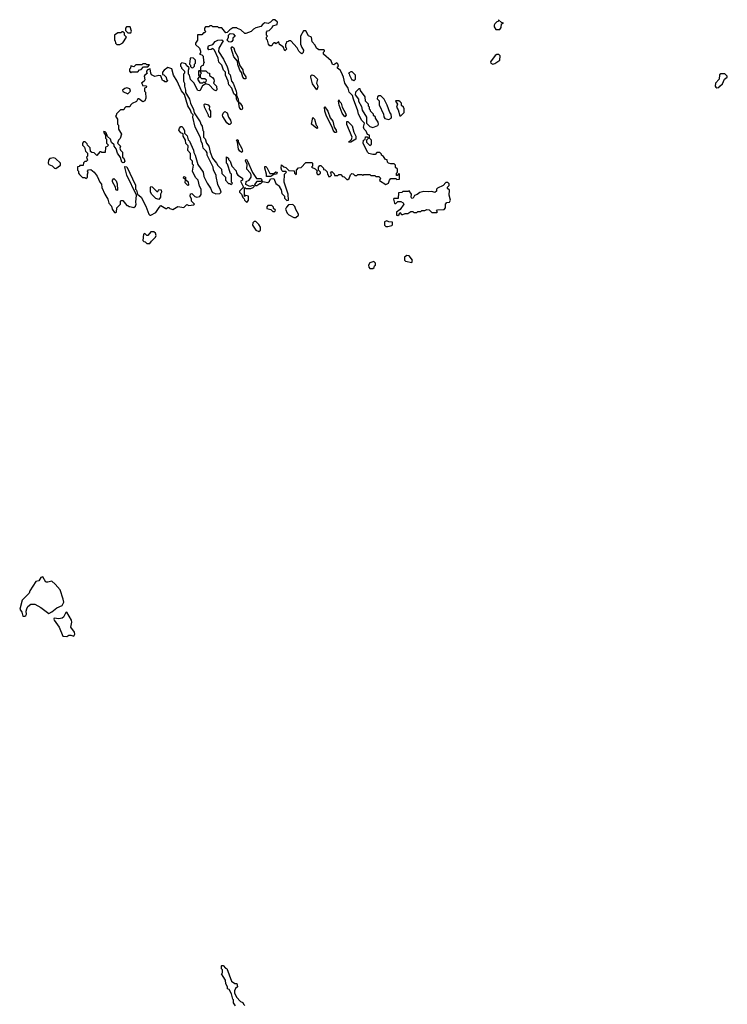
# Model space of a CAD drawing. Extents: x 2737958 to 2903317, y 894217 to 1030017.
# Tile 41 of 123: x 2780142 to 2787220, y 1001041 to 1010890. Entities that reach past the tile are written whole.
import ezdxf

# ---------------------------------------------------------------- set-up
doc = ezdxf.new("R2010")
doc.units = 0

msp = doc.modelspace()

# ---------------------------------------------------------------- linework, layer by layer
at = {"layer": '0CON05XD'}
for points in [[(2782415, 1009060), (2782430, 1009085), (2782430, 1009125), (2782405, 1009130), (2782391.7, 1009121.7), (2782390, 1009205), (2782395, 1009210), (2782405, 1009200), (2782455, 1009202.5), (2782478.3, 1009211.7), (2782490, 1009225), (2782475, 1009230), (2782445, 1009220), (2782403, 1009243), (2782407, 1009273), (2782437.5, 1009285), (2782457.5, 1009315), (2782457, 1009337), (2782447, 1009357), (2782413.6, 1009393.6), (2782417.5, 1009445), (2782400, 1009475), (2782405, 1009490), (2782415, 1009487.5), (2782422.5, 1009475), (2782471.2, 1009361.2), (2782510.7, 1009300.7), (2782553, 1009303), (2782567, 1009287), (2782555, 1009270), (2782515, 1009270), (2782492.5, 1009242.5), (2782502.5, 1009232.5), (2782515, 1009232.5), (2782545, 1009250), (2782555, 1009250), (2782575, 1009270), (2782625, 1009260), (2782642.5, 1009275), (2782651.7, 1009298.3), (2782685, 1009300), (2782705, 1009250), (2782740, 1009225), (2782740, 1009215), (2782757, 1009187), (2782765, 1009150), (2782790, 1009125), (2782790, 1009105), (2782815, 1009080), (2782830, 1009085), (2782827.5, 1009145), (2782787.5, 1009265), (2782790, 1009345), (2782810, 1009365), (2782805, 1009370), (2782775, 1009370), (2782763, 1009383), (2782757.5, 1009405), (2782761.7, 1009438.3), (2782785, 1009417.5), (2782805, 1009410), (2782835, 1009380), (2782888.3, 1009378.3), (2782890, 1009355), (2782905, 1009340), (2782910, 1009345), (2782910, 1009385), (2782931.7, 1009408.3), (2782958.3, 1009411.7), (2783005, 1009460), (2783065, 1009460), (2783070, 1009455), (2783070, 1009425), (2783060, 1009415), (2783098.3, 1009398.3), (2783118.3, 1009378.3), (2783110, 1009355), (2783121.7, 1009341.7), (2783135, 1009340), (2783150, 1009355), (2783150, 1009365), (2783130, 1009385), (2783130, 1009415), (2783145, 1009430), (2783155, 1009430), (2783180, 1009405), (2783181.7, 1009391.7), (2783198.3, 1009388.3), (2783218.3, 1009368.3), (2783221.7, 1009341.7), (2783228.3, 1009338.3), (2783231.7, 1009321.7), (2783248.3, 1009321.7), (2783260, 1009335), (2783258.3, 1009348.3), (2783250, 1009355), (2783265, 1009370), (2783288.3, 1009348.3), (2783291.7, 1009331.7), (2783325, 1009330), (2783335, 1009340), (2783355, 1009340), (2783371.7, 1009321.7), (2783388.3, 1009318.3), (2783415, 1009290), (2783425, 1009290), (2783438.3, 1009301.7), (2783451.7, 1009338.3), (2783465, 1009350), (2783478.3, 1009348.3), (2783495, 1009330), (2783515, 1009330), (2783525, 1009340), (2783565, 1009340), (2783575, 1009330), (2783585, 1009340), (2783645, 1009340), (2783655, 1009330), (2783695, 1009330), (2783705, 1009320), (2783735, 1009320), (2783750, 1009305), (2783741.7, 1009281.7), (2783805, 1009242.5), (2783830, 1009255), (2783840, 1009285), (2783855, 1009300), (2783905, 1009300), (2783915, 1009290), (2783940, 1009295), (2783940, 1009345), (2783935, 1009350), (2783918.3, 1009331.7), (2783911.7, 1009331.7), (2783910, 1009355), (2783920, 1009365), (2783920, 1009395), (2783901.7, 1009411.7), (2783900, 1009435), (2783888.3, 1009448.3), (2783855, 1009447.5), (2783830, 1009455), (2783820, 1009465), (2783818.3, 1009488.3), (2783801.7, 1009491.7), (2783780, 1009520), (2783760, 1009535), (2783760, 1009545), (2783745, 1009560), (2783715, 1009560), (2783697, 1009543), (2783675, 1009540), (2783635, 1009552.5), (2783622.5, 1009565), (2783577.5, 1009655), (2783580, 1009685), (2783598.3, 1009691.7), (2783601.7, 1009718.3), (2783618.3, 1009718.3), (2783630, 1009705), (2783610, 1009685), (2783612.5, 1009665), (2783645, 1009630), (2783660, 1009645), (2783660, 1009685), (2783640, 1009705), (2783640, 1009735), (2783621.7, 1009741.7), (2783606.7, 1009775), (2783586.7, 1009795), (2783580, 1009815), (2783590, 1009855), (2783565, 1009882.5), (2783531.2, 1009945), (2783525, 1009980), (2783480, 1010095), (2783471.7, 1010131.7), (2783437.5, 1010165), (2783426.7, 1010205), (2783393.3, 1010255), (2783382.5, 1010315), (2783360.7, 1010360.7), (2783346.4, 1010386.4), (2783320, 1010405), (2783321.7, 1010418.3), (2783330, 1010425), (2783325, 1010450), (2783315, 1010460), (2783285, 1010440), (2783271.7, 1010441.7), (2783258.3, 1010478.3), (2783180, 1010545), (2783180, 1010565), (2783190, 1010575), (2783190, 1010585), (2783185, 1010590), (2783135, 1010590), (2783110, 1010605), (2783097.5, 1010635), (2783068.3, 1010668.3), (2783060, 1010715), (2783030, 1010730), (2783005, 1010780), (2782981.7, 1010778.3), (2782950, 1010725), (2782952.5, 1010645), (2782963, 1010613), (2782982.5, 1010585), (2782978.3, 1010561.7), (2782965, 1010550), (2782953.6, 1010553.6), (2782933.6, 1010573.6), (2782918.3, 1010608.3), (2782855, 1010680), (2782835, 1010680), (2782828.3, 1010671.7), (2782811.7, 1010668.3), (2782808.3, 1010651.7), (2782800, 1010645), (2782800, 1010615), (2782808.3, 1010608.3), (2782810, 1010595), (2782795, 1010580), (2782778.3, 1010618.3), (2782741.7, 1010641.7), (2782735, 1010670), (2782705, 1010650), (2782698.3, 1010658.3), (2782685, 1010660), (2782670, 1010645), (2782665, 1010630), (2782645, 1010630), (2782630, 1010645), (2782620, 1010685), (2782610, 1010695), (2782610, 1010715), (2782620, 1010725), (2782610, 1010735), (2782610, 1010765), (2782621.7, 1010778.3), (2782638.3, 1010781.7), (2782668.3, 1010811.7), (2782675, 1010830), (2782718.3, 1010841.7), (2782720, 1010865), (2782695, 1010890), (2782675, 1010890), (2782650, 1010865), (2782627, 1010853), (2782593, 1010857), (2782573.6, 1010846.4), (2782555, 1010822.5), (2782503, 1010807), (2782480, 1010795), (2782458.3, 1010771.7), (2782405, 1010752.5), (2782393, 1010753), (2782355, 1010790), (2782321.7, 1010801.7), (2782315, 1010810), (2782273, 1010807), (2782245, 1010790), (2782218.3, 1010761.7), (2782205, 1010760), (2782165, 1010810), (2782135, 1010810), (2782125, 1010820), (2782075, 1010820), (2782065, 1010830), (2782045, 1010830), (2782035, 1010820), (2782001.7, 1010818.3), (2781990, 1010805), (2781990, 1010785), (2782000, 1010775), (2781995, 1010760), (2781981.7, 1010758.3), (2781965, 1010740), (2781920, 1010740), (2781920, 1010685), (2781900, 1010655), (2781901.7, 1010641.7), (2781940, 1010605), (2781952.5, 1010575), (2781951.7, 1010558.3), (2781940, 1010545), (2781965, 1010537.5), (2781976.1, 1010526.1), (2781980, 1010475), (2781985, 1010470), (2781990, 1010465), (2781980, 1010455), (2781978.3, 1010431.7), (2781965, 1010430), (2781952.5, 1010415), (2781950, 1010380), (2782005, 1010380), (2782025, 1010360), (2782040, 1010355), (2782041.7, 1010331.7), (2782071.7, 1010311.7), (2782083.3, 1010295), (2782086.7, 1010275), (2782080, 1010255), (2782111.2, 1010225), (2782115, 1010190), (2782105, 1010180), (2782085, 1010187.5), (2782038.3, 1010238.3), (2782005, 1010250), (2781971.7, 1010228.3), (2781945, 1010180), (2781925, 1010182.5), (2781885, 1010260), (2781851.7, 1010291.7), (2781840, 1010335), (2781830, 1010345), (2781830, 1010385), (2781838.3, 1010408.3), (2781811.7, 1010431.7), (2781805, 1010450), (2781765, 1010457.5), (2781750, 1010445), (2781750, 1010425), (2781760, 1010415), (2781760, 1010405), (2781790, 1010375), (2781790, 1010355), (2781780, 1010345), (2781780, 1010275), (2781790, 1010255), (2781790, 1010225), (2781802.5, 1010185), (2781802.5, 1010162.5), (2781842.5, 1010095), (2781852.5, 1010055), (2781881.7, 1009991.7), (2781888.3, 1009958.3), (2781948.3, 1009868.3), (2781954.1, 1009844.1), (2781967.5, 1009825), (2781973, 1009783), (2781980, 1009775), (2781980, 1009715), (2781997, 1009697), (2782012.5, 1009655), (2782033.6, 1009623.6), (2782047.5, 1009565), (2782072.5, 1009505), (2782112.5, 1009455), (2782125, 1009430), (2782160, 1009395), (2782163, 1009353), (2782200, 1009315), (2782200, 1009285), (2782231.7, 1009251.7), (2782245, 1009250), (2782255, 1009240), (2782270, 1009255), (2782260, 1009265), (2782260, 1009345), (2782252.5, 1009352.5), (2782220, 1009445), (2782210, 1009455), (2782211.7, 1009518.3), (2782230, 1009505), (2782231.7, 1009491.7), (2782247.5, 1009475), (2782263.3, 1009423.3), (2782308.3, 1009378.3), (2782312.5, 1009355), (2782323.6, 1009333.6), (2782370, 1009305), (2782370, 1009285), (2782350, 1009275), (2782380, 1009215), (2782340, 1009175), (2782340, 1009165), (2782360, 1009145), (2782375, 1009110), (2782388.3, 1009098.3), (2782390, 1009085), (2782415, 1009060)], [(2784945, 1010792.5), (2784957, 1010813), (2784961.7, 1010848.3), (2784980, 1010855), (2784961.7, 1010861.7), (2784930, 1010890), (2784928.3, 1010871.7), (2784915, 1010870), (2784895, 1010850), (2784887.5, 1010835), (2784888.3, 1010818.3), (2784905, 1010792.5), (2784945, 1010792.5)], [(2781255, 1010760), (2781260, 1010775), (2781248.3, 1010818.3), (2781211.7, 1010818.3), (2781200, 1010805), (2781201.7, 1010781.7), (2781225, 1010760), (2781255, 1010760)], [(2781145, 1010642.5), (2781175, 1010660), (2781210, 1010715), (2781190, 1010735), (2781190, 1010755), (2781175, 1010770), (2781165, 1010770), (2781155, 1010760), (2781125, 1010760), (2781090, 1010735), (2781090, 1010685), (2781097, 1010677), (2781100, 1010655), (2781113, 1010643), (2781145, 1010642.5)], [(2782365, 1009990), (2782355, 1009992.5), (2782340.5, 1010010.5), (2782330, 1010070), (2782325, 1010070), (2782312.5, 1010095), (2782310, 1010115), (2782300, 1010135), (2782285, 1010147.5), (2782263.6, 1010203.6), (2782235, 1010237.5), (2782227.5, 1010275), (2782200, 1010335), (2782202.5, 1010365), (2782180, 1010385), (2782163.6, 1010433.6), (2782133.8, 1010465), (2782126.7, 1010505), (2782092.5, 1010585), (2782075, 1010602.5), (2782058, 1010592), (2782035, 1010590), (2782023.6, 1010603.6), (2782030.7, 1010629.3), (2782075, 1010642.5), (2782098.3, 1010671.7), (2782123.6, 1010686.4), (2782165, 1010687.5), (2782177, 1010677), (2782134, 1010605), (2782130.7, 1010570.7), (2782180, 1010495), (2782217, 1010417), (2782230, 1010375), (2782230, 1010355), (2782247, 1010337), (2782262.5, 1010275), (2782277.5, 1010255), (2782306.4, 1010176.4), (2782312.5, 1010155), (2782310, 1010135), (2782327.5, 1010095), (2782330, 1010070), (2782347.5, 1010055), (2782366.2, 1010025), (2782370, 1010005), (2782365, 1009990)], [(2782255, 1010666.7), (2782235, 1010667.5), (2782217.5, 1010685), (2782230, 1010715), (2782230, 1010735), (2782248.3, 1010751.7), (2782278.8, 1010748.8), (2782297.5, 1010725), (2782273.3, 1010706.7), (2782273.3, 1010685), (2782265, 1010672.5), (2782255, 1010666.7)], [(2782388.3, 1010298.3), (2782373.8, 1010313.8), (2782361.7, 1010361.7), (2782343.8, 1010383.8), (2782323, 1010443), (2782320, 1010475), (2782285, 1010520), (2782257.5, 1010605), (2782265, 1010622.5), (2782285, 1010610), (2782293, 1010573), (2782325, 1010520), (2782330, 1010465), (2782337, 1010457), (2782340, 1010435), (2782375, 1010390), (2782378.3, 1010358.3), (2782405, 1010320), (2782405, 1010300), (2782388.3, 1010298.3)], [(2781875, 1010410), (2781890, 1010425), (2781890, 1010445), (2781900, 1010455), (2781900, 1010485), (2781880, 1010505), (2781855, 1010510), (2781848.3, 1010501.7), (2781840, 1010445), (2781850, 1010435), (2781851.7, 1010421.7), (2781861.7, 1010411.7), (2781875, 1010410)], [(2784875, 1010446.7), (2784895, 1010452.2), (2784945.5, 1010485), (2784947.1, 1010527.1), (2784935, 1010541.9), (2784915, 1010541.9), (2784897.6, 1010532.4), (2784852.3, 1010467.7), (2784853.3, 1010455), (2784861.1, 1010451.1), (2784875, 1010446.7)], [(2781455, 1008933.3), (2781505, 1008960), (2781537, 1009013), (2781555, 1009030), (2781603, 1009003), (2781615, 1009000), (2781625, 1009010), (2781635, 1009010), (2781645, 1009000), (2781675, 1008990), (2781725, 1009022.5), (2781783, 1009013), (2781815, 1009040), (2781835, 1009032.5), (2781881.7, 1009038.3), (2781890, 1009045), (2781862.5, 1009075), (2781862.5, 1009095), (2781847.5, 1009125), (2781851.7, 1009148.3), (2781865, 1009150), (2781895, 1009122.5), (2781915, 1009113.3), (2781945, 1009120), (2781957, 1009143), (2781957.5, 1009195), (2781942.5, 1009225), (2781927.5, 1009285), (2781901.7, 1009311.7), (2781870, 1009375), (2781880, 1009435), (2781870, 1009445), (2781870, 1009475), (2781850, 1009495), (2781851.7, 1009551.7), (2781823, 1009583), (2781827, 1009627), (2781803, 1009653), (2781802.5, 1009685), (2781777.5, 1009725), (2781778.3, 1009748.3), (2781755, 1009757.5), (2781733.6, 1009783.6), (2781740, 1009805), (2781755, 1009820), (2781765, 1009820), (2781775, 1009810), (2781791.7, 1009781.7), (2781790, 1009755), (2781817, 1009727), (2781828.3, 1009688.3), (2781840, 1009675), (2781882.5, 1009585), (2781883, 1009563), (2781897.5, 1009535), (2781923, 1009443), (2781977.5, 1009365), (2781985, 1009320), (2782017.5, 1009255), (2782052.5, 1009205), (2782067.5, 1009165), (2782105, 1009147.5), (2782145, 1009150), (2782156.4, 1009163.6), (2782152.5, 1009185), (2782123, 1009243), (2782107.5, 1009322.5), (2782106.4, 1009336.4), (2782082.5, 1009385), (2782077.5, 1009415), (2782017.5, 1009535), (2782017, 1009557), (2782006.4, 1009576.4), (2781977.5, 1009605), (2781972.5, 1009645), (2781957.5, 1009675), (2781951.7, 1009711.7), (2781896.7, 1009815), (2781873.3, 1009915), (2781877.5, 1009937.5), (2781862.5, 1009955), (2781852.5, 1009985), (2781825, 1010030), (2781791.7, 1010141.7), (2781759.3, 1010179.3), (2781717.5, 1010275), (2781680, 1010335), (2781665, 1010397.5), (2781625, 1010412.5), (2781587.5, 1010385), (2781572.5, 1010365), (2781571.7, 1010341.7), (2781585, 1010340), (2781607.5, 1010315), (2781612.5, 1010292.5), (2781620, 1010285), (2781615, 1010270), (2781595, 1010270), (2781588.3, 1010278.3), (2781571.7, 1010281.7), (2781555, 1010330), (2781535, 1010332.5), (2781495, 1010322.5), (2781460, 1010340), (2781452.5, 1010355), (2781448.3, 1010398.3), (2781421.7, 1010388.3), (2781410, 1010375), (2781411.7, 1010361.7), (2781420, 1010355), (2781393.3, 1010336.7), (2781387.5, 1010325), (2781395, 1010290), (2781386.4, 1010273.6), (2781360, 1010255), (2781368.3, 1010248.3), (2781371.7, 1010231.7), (2781405, 1010230), (2781410, 1010225), (2781408.3, 1010211.7), (2781390, 1010205), (2781390, 1010175), (2781400, 1010165), (2781403.3, 1010105), (2781395, 1010080), (2781375, 1010070), (2781335, 1010100), (2781325, 1010100), (2781309.3, 1010070.7), (2781267.5, 1010052.5), (2781250, 1010035), (2781245, 1010020), (2781205, 1010020), (2781190, 1010005), (2781185, 1009990), (2781151.7, 1009988.3), (2781111.7, 1009948.3), (2781108.3, 1009931.7), (2781100, 1009925), (2781120, 1009895), (2781120, 1009845), (2781130, 1009835), (2781130, 1009795), (2781160, 1009745), (2781147, 1009703), (2781130, 1009685), (2781120, 1009655), (2781150, 1009625), (2781142.5, 1009605), (2781150, 1009585), (2781170, 1009565), (2781170, 1009515), (2781182.5, 1009505), (2781192.5, 1009475), (2781185, 1009460), (2781175, 1009457.5), (2781163.9, 1009463.9), (2781151.7, 1009511.7), (2781120, 1009555), (2781107, 1009597), (2781087.5, 1009625), (2781087, 1009637), (2781060, 1009660), (2781050, 1009695), (2781021.7, 1009721.7), (2781008.3, 1009758.3), (2780998.3, 1009768.3), (2780985, 1009770), (2780980, 1009765), (2781000, 1009735), (2781000, 1009705), (2781010, 1009695), (2781010, 1009655), (2781030, 1009635), (2781018.3, 1009621.7), (2781000, 1009615), (2780998.3, 1009561.7), (2780965, 1009560), (2780955, 1009567.5), (2780943, 1009567), (2780915, 1009530), (2780888.3, 1009558.3), (2780865, 1009560), (2780851.7, 1009571.7), (2780848.3, 1009608.3), (2780820, 1009635), (2780818.3, 1009648.3), (2780798.3, 1009668.3), (2780781.7, 1009668.3), (2780770, 1009655), (2780770, 1009635), (2780790, 1009615), (2780800, 1009575), (2780820, 1009555), (2780820, 1009525), (2780810, 1009515), (2780820, 1009485), (2780808.3, 1009471.7), (2780795, 1009470), (2780781.7, 1009458.3), (2780778.3, 1009431.7), (2780745, 1009430), (2780738.3, 1009421.7), (2780721.7, 1009418.3), (2780720, 1009385), (2780730, 1009375), (2780730, 1009355), (2780741.7, 1009341.7), (2780771.7, 1009311.7), (2780795, 1009310), (2780805, 1009300), (2780820, 1009315), (2780820, 1009345), (2780827.5, 1009355), (2780820, 1009375), (2780831.7, 1009388.3), (2780855, 1009390), (2780886.4, 1009366.4), (2780917.5, 1009325), (2780942.5, 1009265), (2780960, 1009245), (2780965, 1009210), (2780993.3, 1009145), (2781023.9, 1009093.9), (2781034.1, 1009054.1), (2781060, 1009025), (2781067.5, 1008995), (2781091.7, 1008961.7), (2781105, 1008960), (2781110, 1008965), (2781113, 1009007), (2781150, 1009045), (2781150, 1009075), (2781155, 1009080), (2781175, 1009080), (2781215, 1009030), (2781225, 1009030), (2781235, 1009020), (2781245, 1009022.5), (2781285, 1009010), (2781300, 1009025), (2781307.5, 1009045), (2781302.5, 1009065), (2781310, 1009135), (2781213.6, 1009333.6), (2781192.5, 1009415), (2781195, 1009420), (2781215, 1009417.5), (2781300, 1009235), (2781300, 1009195), (2781310, 1009185), (2781320, 1009145), (2781357.5, 1009115), (2781403.6, 1009023.6), (2781434.1, 1008944.1), (2781443.9, 1008933.9), (2781455, 1008933.3)], [(2781255, 1010360), (2781265, 1010370), (2781325, 1010370), (2781341.7, 1010388.3), (2781358.3, 1010391.7), (2781381.7, 1010418.3), (2781425, 1010420), (2781440, 1010440), (2781415, 1010440), (2781405, 1010450), (2781375, 1010450), (2781365, 1010440), (2781305, 1010440), (2781285, 1010420), (2781255, 1010430), (2781250, 1010405), (2781240, 1010395), (2781240, 1010375), (2781255, 1010360)], [(2781995, 1010260), (2782008.3, 1010271.7), (2782010, 1010285), (2781995, 1010300), (2781965, 1010300), (2781951.7, 1010311.7), (2781950, 1010345), (2781960, 1010355), (2781950, 1010365), (2781950, 1010380), (2781935, 1010380), (2781930, 1010375), (2781930, 1010335), (2781940, 1010325), (2781920, 1010295), (2781945, 1010260), (2781975, 1010260), (2781985, 1010270), (2781995, 1010260)], [(2783115, 1010190), (2783072.5, 1010247.5), (2783053.3, 1010315), (2783055, 1010330), (2783065, 1010340), (2783085, 1010332.5), (2783120, 1010295), (2783112.5, 1010255), (2783122.5, 1010235), (2783123, 1010217), (2783115, 1010190)], [(2783485, 1010280), (2783500, 1010295), (2783500, 1010335), (2783468.3, 1010368.3), (2783455, 1010370), (2783430, 1010355), (2783438.3, 1010348.3), (2783440, 1010335), (2783465, 1010290), (2783475, 1010290), (2783485, 1010280)], [(2787115, 1010207.5), (2787135, 1010212.5), (2787143.6, 1010226.4), (2787173, 1010247), (2787192.5, 1010295), (2787217.5, 1010315), (2787220, 1010325), (2787195, 1010347.5), (2787155, 1010350), (2787143, 1010337), (2787140, 1010295), (2787102.5, 1010255), (2787097.5, 1010225), (2787103.6, 1010213.6), (2787115, 1010207.5)], [(2781225, 1010150), (2781250, 1010175), (2781245, 1010200), (2781215, 1010207.5), (2781195, 1010202.5), (2781170, 1010185), (2781173, 1010173), (2781225, 1010150)], [(2783675, 1009812.5), (2783725, 1009832.5), (2783732.5, 1009845), (2783727.5, 1009865), (2783700, 1009905), (2783700, 1009915), (2783681.7, 1009931.7), (2783680, 1009945), (2783650, 1009975), (2783650, 1009985), (2783640, 1009995), (2783640, 1010015), (2783630, 1010025), (2783630, 1010045), (2783600, 1010075), (2783598.3, 1010118.3), (2783551.7, 1010181.7), (2783548.3, 1010198.3), (2783535, 1010200), (2783500, 1010165), (2783498.3, 1010138.3), (2783532.5, 1010095), (2783532.5, 1010075), (2783561.7, 1010021.7), (2783567.5, 1009985), (2783610, 1009915), (2783610, 1009855), (2783645, 1009822.5), (2783675, 1009812.5)], [(2783395, 1009920), (2783367.5, 1009955), (2783337.5, 1010035), (2783330, 1010075), (2783335, 1010090), (2783341.7, 1010071.7), (2783357.5, 1010055), (2783367.5, 1010015), (2783400, 1009955), (2783406.7, 1009935), (2783395, 1009920)], [(2783835, 1009892.5), (2783856.4, 1009903.6), (2783862.5, 1009915), (2783857.5, 1009945), (2783843, 1009963), (2783817.5, 1010035), (2783787.5, 1010095), (2783755, 1010130), (2783735, 1010130), (2783721.7, 1010118.3), (2783718.3, 1010098.3), (2783737, 1010077), (2783738.3, 1010038.3), (2783782.5, 1009945), (2783785, 1009920), (2783795, 1009900), (2783835, 1009892.5)], [(2782045, 1009910), (2782030, 1009925), (2782030, 1009935), (2781990, 1010015), (2781988.3, 1010041.7), (2781995, 1010050), (2782028.3, 1010038.3), (2782041.7, 1010021.7), (2782037.5, 1009995), (2782052.5, 1009975), (2782050, 1009915), (2782045, 1009910)], [(2783305, 1009760), (2783295, 1009762.5), (2783277.5, 1009785), (2783272.5, 1009805), (2783206.7, 1009935), (2783193.3, 1009975), (2783190, 1010015), (2783195, 1010020), (2783225.9, 1009975.9), (2783249.3, 1009909.3), (2783273.3, 1009875), (2783287.5, 1009815), (2783306.7, 1009785), (2783310, 1009765), (2783305, 1009760)], [(2783955, 1009930), (2783987, 1009963), (2783987, 1009997), (2783980, 1010015), (2783961.7, 1010031.7), (2783960, 1010055), (2783948.3, 1010068.3), (2783935, 1010080), (2783905, 1010080), (2783900, 1010075), (2783920, 1010045), (2783910, 1010015), (2783927, 1009987), (2783945, 1009930), (2783955, 1009930)], [(2782245, 1009840), (2782235, 1009840), (2782215, 1009857.5), (2782173, 1009923), (2782170, 1009935), (2782176.4, 1009953.6), (2782195, 1009972.5), (2782217.3, 1009957.3), (2782232.5, 1009915), (2782251.2, 1009885), (2782256.7, 1009855), (2782245, 1009840)], [(2783115, 1009800), (2783062.5, 1009845), (2783075, 1009910), (2783090, 1009895), (2783107.5, 1009835), (2783116.7, 1009825), (2783120, 1009805), (2783115, 1009800)], [(2783455, 1009663.3), (2783430, 1009665), (2783460, 1009690), (2783468.8, 1009715), (2783415, 1009840), (2783415, 1009870), (2783425, 1009870), (2783468.8, 1009828.8), (2783483.6, 1009763.6), (2783503.3, 1009725), (2783506.2, 1009693.8), (2783455, 1009663.3)], [(2782365, 1009560), (2782343.6, 1009573.6), (2782332.5, 1009595), (2782320, 1009665), (2782310, 1009685), (2782315, 1009690), (2782326.1, 1009686.1), (2782328.3, 1009668.3), (2782365, 1009600), (2782372.5, 1009575), (2782365, 1009560)], [(2780505, 1009402.5), (2780550, 1009435), (2780550, 1009455), (2780501.7, 1009501.7), (2780485, 1009507.5), (2780445, 1009500), (2780430, 1009485), (2780427.5, 1009455), (2780435, 1009440), (2780467, 1009427), (2780490, 1009405), (2780505, 1009402.5)], [(2782655, 1009320), (2782611.7, 1009321.7), (2782612.5, 1009345), (2782593.3, 1009405), (2782595, 1009420), (2782605, 1009420), (2782615, 1009410), (2782645, 1009352.5), (2782685, 1009350), (2782705, 1009367.5), (2782717.5, 1009365), (2782710, 1009345), (2782685, 1009340), (2782655, 1009320)], [(2781115, 1009180), (2781102.5, 1009195), (2781100, 1009215), (2781071.7, 1009268.3), (2781070, 1009285), (2781085, 1009300), (2781107, 1009277), (2781117, 1009247), (2781120, 1009185), (2781115, 1009180)], [(2781825, 1009230), (2781798.3, 1009258.3), (2781800, 1009290), (2781780, 1009305), (2781785, 1009320), (2781800, 1009315), (2781800, 1009290), (2781827, 1009267), (2781830, 1009235), (2781825, 1009230)], [(2781535, 1009090), (2781505, 1009102.5), (2781465, 1009140), (2781450, 1009165), (2781450, 1009215), (2781455, 1009220), (2781468.3, 1009218.3), (2781515, 1009170), (2781525, 1009170), (2781535, 1009190), (2781557, 1009187), (2781560, 1009165), (2781550, 1009145), (2781552.5, 1009115), (2781535, 1009090)], [(2783925, 1008930), (2783938.3, 1008941.7), (2783945, 1008960), (2783961.7, 1008941.7), (2783975, 1008940), (2783998.3, 1008951.7), (2784025, 1008952.5), (2784055, 1008970), (2784075, 1008970), (2784085, 1008960), (2784115, 1008960), (2784125, 1008970), (2784155, 1008970), (2784165, 1008980), (2784195, 1008980), (2784215, 1008990), (2784237, 1008987), (2784265, 1008960), (2784315, 1008960), (2784320, 1008965), (2784310, 1008975), (2784323, 1008987), (2784388.3, 1008991.7), (2784401.7, 1009008.3), (2784400, 1009045), (2784415, 1009060), (2784440, 1009065), (2784450, 1009085), (2784437.5, 1009135), (2784440, 1009185), (2784423, 1009203), (2784420, 1009215), (2784438.3, 1009231.7), (2784438.3, 1009248.3), (2784425, 1009260), (2784405, 1009260), (2784377, 1009233), (2784322.5, 1009205), (2784312.5, 1009195), (2784310, 1009175), (2784295, 1009162.5), (2784265, 1009172.5), (2784235, 1009166.7), (2784185, 1009172.5), (2784145, 1009162.5), (2784118.3, 1009141.7), (2784090, 1009130), (2784077.5, 1009105), (2784065, 1009100), (2784057.5, 1009115), (2784060, 1009145), (2784037, 1009177), (2784025, 1009170), (2783975, 1009170), (2783965, 1009160), (2783931.7, 1009158.3), (2783928.3, 1009101.7), (2783885, 1009100), (2783880, 1009095), (2783890, 1009055), (2783895, 1009050), (2783905, 1009052.5), (2783925, 1009070), (2783955, 1009072.5), (2783979.5, 1009059.5), (2783983.8, 1009045), (2783949.3, 1008990.7), (2783912.5, 1008965), (2783910, 1008935), (2783925, 1008930)], [(2782695, 1008970), (2782700, 1008985), (2782681.7, 1009001.7), (2782680, 1009015), (2782665, 1009030), (2782625, 1009030), (2782613, 1009017), (2782615, 1009000), (2782655, 1008990), (2782675, 1008970), (2782695, 1008970)], [(2782905, 1008910), (2782930, 1008935), (2782932.5, 1008945), (2782903, 1008993), (2782895, 1009020), (2782875, 1009040), (2782831.7, 1009038.3), (2782810, 1009015), (2782802.5, 1008995), (2782817.5, 1008955), (2782835, 1008937.5), (2782885, 1008910), (2782905, 1008910)], [(2782535, 1008770), (2782550, 1008785), (2782550, 1008815), (2782535, 1008840), (2782505, 1008870), (2782488.3, 1008871.7), (2782473, 1008857), (2782472.5, 1008835), (2782503.6, 1008783.6), (2782535, 1008770)], [(2783825, 1008822.5), (2783865, 1008830), (2783871.7, 1008838.3), (2783870, 1008865), (2783835, 1008867.5), (2783815, 1008877.5), (2783790.7, 1008869.3), (2783792.5, 1008835), (2783805, 1008822.5), (2783825, 1008822.5)], [(2781445, 1008650), (2781460, 1008675), (2781500, 1008715), (2781507, 1008733), (2781500, 1008755), (2781485, 1008767.5), (2781453, 1008767), (2781425, 1008730), (2781415, 1008730), (2781395, 1008750), (2781380, 1008745), (2781375, 1008680), (2781385, 1008670), (2781398.3, 1008668.3), (2781415, 1008650), (2781445, 1008650)], [(2784065, 1008460), (2784070, 1008485), (2784038.3, 1008528.3), (2784015, 1008530), (2783990, 1008515), (2783990, 1008485), (2784000, 1008475), (2784065, 1008460)], [(2783675, 1008400), (2783688.3, 1008411.7), (2783691.7, 1008428.3), (2783700, 1008435), (2783700, 1008455), (2783685, 1008470), (2783645, 1008457.5), (2783632.5, 1008435), (2783633, 1008413), (2783645, 1008400), (2783675, 1008400)], [(2780195, 1004922.5), (2780205, 1004930), (2780210, 1004945), (2780206.2, 1004975), (2780212.3, 1004997.7), (2780225, 1005020), (2780255, 1005043.8), (2780295, 1005044), (2780355, 1005010.8), (2780435, 1004952), (2780465, 1004966.9), (2780513.2, 1005006.8), (2780568.5, 1005031.5), (2780582.6, 1005065), (2780578.5, 1005095), (2780547.3, 1005187.3), (2780498.2, 1005245), (2780465, 1005272.7), (2780425, 1005262.4), (2780404.7, 1005264.7), (2780374.2, 1005315.8), (2780355, 1005310), (2780335, 1005277.5), (2780305, 1005270), (2780243.9, 1005176.1), (2780236.1, 1005153.9), (2780167.5, 1005085), (2780142.5, 1004995), (2780162.5, 1004965), (2780172.5, 1004925), (2780195, 1004922.5)], [(2780615, 1004720), (2780635, 1004732.5), (2780655, 1004733.3), (2780685, 1004722.5), (2780692.9, 1004745), (2780691.8, 1004765), (2780653.8, 1004815), (2780662.9, 1004865), (2780660.5, 1004885), (2780615.2, 1004965.2), (2780605, 1004960), (2780581.6, 1004915), (2780567.5, 1004902.5), (2780535, 1004897.7), (2780487, 1004903), (2780482.5, 1004895), (2780486.2, 1004885), (2780535.8, 1004815), (2780573.6, 1004723.6), (2780615, 1004720)], [(2782300, 1001025), (2782282.5, 1001055), (2782280, 1001085), (2782273, 1001093), (2782260, 1001145), (2782238.3, 1001188.3), (2782220, 1001195), (2782220, 1001215), (2782203.3, 1001245), (2782201.7, 1001281.7), (2782160, 1001345), (2782170, 1001355), (2782170, 1001385), (2782160, 1001395), (2782160, 1001425), (2782165, 1001430), (2782178.3, 1001428.3), (2782201.7, 1001401.7), (2782215, 1001400), (2782261.7, 1001271.7), (2782295, 1001250), (2782315, 1001250), (2782320, 1001215), (2782301.7, 1001198.3), (2782290, 1001175), (2782290, 1001155), (2782311.7, 1001111.7), (2782350, 1001070), (2782375, 1001060), (2782381.7, 1001041.7), (2782395, 1001030)]]:
    msp.add_lwpolyline(points, dxfattribs=at)

doc.saveas('drawing.dxf')
